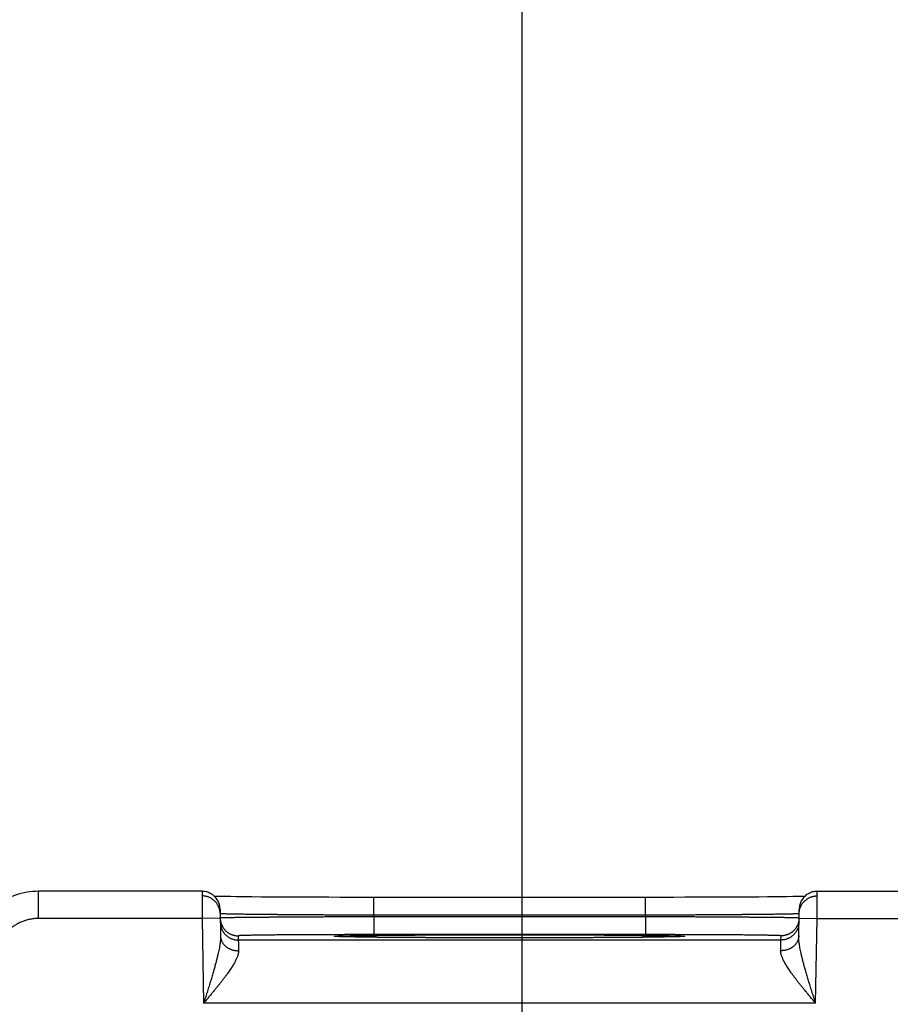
# Model space of a CAD drawing. Header units: inches. Extents: x 0 to 34, y 0 to 22.
# Tile 73 of 112: x 18.3 to 19.3, y 17.3 to 18.4. Entities that reach past the tile are written whole.
import ezdxf

# ---------------------------------------------------------------- set-up
doc = ezdxf.new("R2010")
doc.units = ezdxf.units.IN
doc.header["$LTSCALE"] = 1.87
doc.header["$MEASUREMENT"] = 0
doc.layers.get('0').update_dxf_attribs({"linetype": 'CONTINUOUS'})
doc.layers.add('DIMENSIONS', color=7, linetype='CONTINUOUS')
doc.styles.get("Standard").update_dxf_attribs({"font": 'txt', "width": 0.8})
doc.dimstyles.new('DIMSTYLE_1', dxfattribs={"dimtxt": 0.125, "dimasz": 0.18, "dimexe": 0.18, "dimexo": 0.0625, "dimgap": 0.09, "dimtad": 0, "dimtih": 1, "dimtoh": 1, "dimdec": 3, "dimzin": 4, "dimdsep": 46, "dimtxsty": 'STANDARD', "dimblk": '_FILLED', "dimblk1": '_FILLED', "dimblk2": '_FILLED', "dimcen": 0.09, "dimadec": 0, "dimazin": 0, "dimtp": 0.01, "dimtm": 0.01, "dimtfac": 1, "dimtdec": 3, "dimtofl": 0, "dimtmove": 0, "dimatfit": 3, "dimldrblk": '_FILLED', "dimfxl": 1, "dimtolj": 1, "dimtzin": 4, "dimarcsym": 0})

# ---------------------------------------------------------------- blocks, each defined once
blk = doc.blocks.new('_FILLED')
at = {"color": 0, "linetype": 'BYBLOCK'}
blk.add_solid([(0, 0), (-1, 0.1736), (-1, -0.1736)], dxfattribs=at)
blk = doc.blocks.new('*D7')
at = {"layer": 'DIMENSIONS', "color": 2, "linetype": 'CONTINUOUS'}
for p, q in [((18.8644, 15.9096), (18.8644, 19.0499)), ((25.3644, 15.9179), (25.3644, 19.0499)), ((18.8644, 18.9249), (21.2911, 18.9249)), ((25.3644, 18.9249), (22.7411, 18.9249))]:
    blk.add_line(p, q, dxfattribs=at)
at = {"layer": 'DIMENSIONS', "color": 2, "linetype": 'CONTINUOUS', "xscale": 0.18, "yscale": 0.18, "zscale": 0.18, "rotation": 180}
blk.add_blockref('_FILLED', (18.8644, 18.9249), dxfattribs=at)
at = {"layer": 'DIMENSIONS', "color": 2, "linetype": 'CONTINUOUS', "xscale": 0.18, "yscale": 0.18, "zscale": 0.18}
blk.add_blockref('_FILLED', (25.3644, 18.9249), dxfattribs=at)
at = {"layer": 'DIMENSIONS', "color": 2, "linetype": 'CONTINUOUS', "width": 0.8}
for s, p in [('[', (21.9786, 18.8624)), (']', (22.5786, 18.8624)), ('6.500', (21.3536, 18.8624)), ('165.1', (22.0786, 18.8624))]:
    blk.add_text(s, height=0.125, dxfattribs=at).set_placement(p)

msp = doc.modelspace()

# ---------------------------------------------------------------- linework, layer by layer
at = {"color": 7, "linetype": 'CONTINUOUS'}
for p, q in [((18.3292, 17.3949), (18.3292, 17.4249)), ((18.51, 17.4249), (18.3292, 17.4249)), ((18.5269, 17.4192), (18.5239, 17.4192)), ((18.5317, 17.4191), (18.5269, 17.4192)), ((18.5361, 17.419), (18.5317, 17.4191)), ((18.5414, 17.419), (18.5361, 17.419)), ((18.5478, 17.4189), (18.5414, 17.419)), ((18.5557, 17.4188), (18.5478, 17.4189)), ((18.565, 17.4187), (18.5557, 17.4188)), ((18.5757, 17.4186), (18.565, 17.4187)), ((18.5841, 17.4186), (18.5757, 17.4186)), ((18.5936, 17.4185), (18.5841, 17.4186)), ((18.6042, 17.4184), (18.5936, 17.4185)), ((18.6153, 17.4184), (18.6042, 17.4184)), ((18.6267, 17.4183), (18.6153, 17.4184)), ((18.6385, 17.4183), (18.6267, 17.4183)), ((18.6505, 17.4183), (18.6385, 17.4183)), ((18.6628, 17.4182), (18.6505, 17.4183)), ((18.6752, 17.4182), (18.6628, 17.4182)), ((18.6877, 17.4182), (18.6752, 17.4182)), ((18.7, 17.4182), (18.6877, 17.4182)), ((18.7, 17.3986), (18.7, 17.4182)), ((19.0069, 17.4182), (18.7, 17.4182)), ((19.0008, 17.3986), (19.0008, 17.4182)), ((19.0196, 17.4182), (19.0069, 17.4182)), ((19.0321, 17.4182), (19.0196, 17.4182)), ((19.0445, 17.4183), (19.0321, 17.4182)), ((19.0568, 17.4183), (19.0445, 17.4183)), ((19.0688, 17.4183), (19.0568, 17.4183)), ((19.0797, 17.4184), (19.0688, 17.4183)), ((19.0933, 17.4184), (19.0797, 17.4184)), ((19.1048, 17.4185), (19.0933, 17.4184)), ((19.1147, 17.4185), (19.1048, 17.4185)), ((19.1261, 17.4186), (19.1147, 17.4185)), ((19.1358, 17.4187), (19.1261, 17.4186)), ((19.1441, 17.4188), (19.1358, 17.4187)), ((19.1513, 17.4189), (19.1441, 17.4188)), ((19.1574, 17.4189), (19.1513, 17.4189)), ((19.1639, 17.419), (19.1574, 17.4189)), ((19.1691, 17.4191), (19.1639, 17.419)), ((19.1733, 17.4192), (19.1691, 17.4191)), ((19.177, 17.4192), (19.1733, 17.4192)), ((19.1909, 17.4249), (19.44, 17.4249)), ((18.53, 17.4052), (18.5305, 17.3755)), ((19.1704, 17.3755), (19.1709, 17.4052)), ((18.5101, 17.3949), (18.3292, 17.3949)), ((18.5301, 17.3952), (18.5101, 17.3949)), ((18.5101, 17.3949), (18.5118, 17.301)), ((18.7, 17.3986), (18.7001, 17.3966)), ((19.0008, 17.3986), (18.7, 17.3986)), ((18.7001, 17.3966), (18.7001, 17.377)), ((19.0008, 17.3966), (18.7001, 17.3966)), ((19.0008, 17.3986), (19.0008, 17.3966)), ((19.0008, 17.3966), (19.0008, 17.377)), ((19.1708, 17.3952), (19.1908, 17.3949)), ((19.1891, 17.301), (19.1908, 17.3949)), ((19.1908, 17.3949), (19.4401, 17.3949)), ((18.5501, 17.3757), (18.5502, 17.371)), ((18.659, 17.3749), (18.659, 17.3749)), ((18.6593, 17.3749), (18.6591, 17.3749)), ((18.6595, 17.3749), (18.6593, 17.3749)), ((18.6598, 17.3749), (18.6595, 17.3749)), ((18.6601, 17.3748), (18.6598, 17.3749)), ((18.6606, 17.3748), (18.6601, 17.3748)), ((18.6613, 17.3748), (18.6606, 17.3748)), ((18.6622, 17.3747), (18.6613, 17.3748)), ((18.6638, 17.3747), (18.6622, 17.3747)), ((18.6657, 17.3746), (18.6638, 17.3747)), ((18.6682, 17.3746), (18.6657, 17.3746)), ((18.6712, 17.3745), (18.6682, 17.3746)), ((18.6749, 17.3744), (18.6712, 17.3745)), ((18.6795, 17.3743), (18.6749, 17.3744)), ((18.6853, 17.3743), (18.6795, 17.3743)), ((18.6906, 17.3742), (18.6853, 17.3743)), ((18.6967, 17.3741), (18.6906, 17.3742)), ((18.704, 17.374), (18.6967, 17.3741)), ((19.0008, 17.377), (18.7001, 17.377)), ((18.7126, 17.3739), (18.704, 17.374)), ((18.7235, 17.3739), (18.7126, 17.3739)), ((18.7322, 17.3738), (18.7235, 17.3739)), ((18.7422, 17.3737), (18.7322, 17.3738)), ((18.7531, 17.3737), (18.7422, 17.3737)), ((18.7643, 17.3736), (18.7531, 17.3737)), ((18.776, 17.3736), (18.7643, 17.3736)), ((18.7879, 17.3735), (18.776, 17.3736)), ((18.8001, 17.3735), (18.7879, 17.3735)), ((18.8126, 17.3735), (18.8001, 17.3735)), ((18.8252, 17.3735), (18.8126, 17.3735)), ((18.8379, 17.3734), (18.8252, 17.3735)), ((18.8504, 17.3734), (18.8379, 17.3734)), ((18.863, 17.3734), (18.8504, 17.3734)), ((18.8757, 17.3735), (18.863, 17.3734)), ((18.8883, 17.3735), (18.8757, 17.3735)), ((18.9008, 17.3735), (18.8883, 17.3735)), ((18.913, 17.3735), (18.9008, 17.3735)), ((18.9249, 17.3736), (18.913, 17.3735)), ((18.9365, 17.3736), (18.9249, 17.3736)), ((18.9478, 17.3737), (18.9365, 17.3736)), ((18.9587, 17.3737), (18.9478, 17.3737)), ((18.9686, 17.3738), (18.9587, 17.3737)), ((18.9804, 17.3739), (18.9686, 17.3738)), ((18.9898, 17.374), (18.9804, 17.3739)), ((18.9977, 17.374), (18.9898, 17.374)), ((19.0044, 17.3741), (18.9977, 17.374)), ((19.0101, 17.3742), (19.0044, 17.3741)), ((19.0165, 17.3743), (19.0101, 17.3742)), ((19.0218, 17.3743), (19.0165, 17.3743)), ((19.0261, 17.3744), (19.0218, 17.3743)), ((19.0296, 17.3745), (19.0261, 17.3744)), ((19.0325, 17.3746), (19.0296, 17.3745)), ((19.0352, 17.3746), (19.0325, 17.3746)), ((19.0372, 17.3747), (19.0352, 17.3746)), ((19.0387, 17.3747), (19.0372, 17.3747)), ((19.0397, 17.3748), (19.0387, 17.3747)), ((19.0404, 17.3748), (19.0397, 17.3748)), ((19.0409, 17.3748), (19.0404, 17.3748)), ((19.0412, 17.3749), (19.0409, 17.3748)), ((19.0414, 17.3749), (19.0412, 17.3749)), ((19.0416, 17.3749), (19.0414, 17.3749)), ((19.0419, 17.3749), (19.0418, 17.3749)), ((19.0419, 17.3749), (19.0419, 17.3749)), ((19.0419, 17.3749), (19.0419, 17.3749)), ((19.1507, 17.371), (19.1508, 17.3757)), ((19.1507, 17.371), (18.5502, 17.371)), ((19.1891, 17.301), (18.5118, 17.301))]:
    msp.add_line(p, q, dxfattribs=at)
for points in [[(18.3292, 17.4249), (18.3261, 17.4248), (18.3229, 17.4246), (18.3196, 17.4243), (18.3164, 17.4238), (18.3132, 17.4233), (18.31, 17.4225), (18.3068, 17.4217), (18.3037, 17.4207), (18.3007, 17.4195), (18.2976, 17.4183), (18.2947, 17.4169)], [(18.53, 17.4052), (18.5299, 17.4064), (18.5298, 17.4076), (18.5296, 17.4087), (18.5293, 17.4099), (18.529, 17.411), (18.5286, 17.4121), (18.5282, 17.4132), (18.5276, 17.4142), (18.5271, 17.4152), (18.5264, 17.4162), (18.5257, 17.4172), (18.525, 17.4181), (18.5242, 17.4189), (18.5233, 17.4197), (18.5225, 17.4205), (18.5215, 17.4212), (18.5205, 17.4219), (18.5195, 17.4224), (18.5185, 17.423), (18.5174, 17.4234), (18.5163, 17.4238), (18.5152, 17.4242), (18.5141, 17.4245), (18.5129, 17.4247), (18.5117, 17.4248), (18.5106, 17.4249), (18.51, 17.4249)], [(19.1909, 17.4249), (19.1903, 17.4249), (19.1892, 17.4248), (19.188, 17.4247), (19.1868, 17.4245), (19.1857, 17.4242), (19.1846, 17.4238), (19.1835, 17.4234), (19.1824, 17.423), (19.1814, 17.4224), (19.1803, 17.4219), (19.1794, 17.4212), (19.1784, 17.4205), (19.1775, 17.4197), (19.1767, 17.4189), (19.1759, 17.4181), (19.1752, 17.4172), (19.1745, 17.4162), (19.1738, 17.4152), (19.1732, 17.4142), (19.1727, 17.4132), (19.1723, 17.4121), (19.1719, 17.411), (19.1716, 17.4099), (19.1713, 17.4087), (19.1711, 17.4076), (19.171, 17.4064), (19.1709, 17.4052)], [(18.6591, 17.3749), (18.659, 17.3749), (18.659, 17.3749)], [(19.0418, 17.3749), (19.0417, 17.3749), (19.0416, 17.3749)]]:
    msp.add_lwpolyline(points, dxfattribs=at)
for points, knots in [([(18.51, 17.4249), (18.51, 17.4249), (18.51, 17.4248), (18.51, 17.4247), (18.51, 17.4245), (18.51, 17.4243), (18.51, 17.4239), (18.51, 17.4235), (18.51, 17.4229), (18.51, 17.4223), (18.51, 17.4217), (18.51, 17.4209), (18.51, 17.4201), (18.51, 17.4192), (18.51, 17.4183), (18.51, 17.4173), (18.51, 17.4162), (18.51, 17.415), (18.51, 17.4138), (18.51, 17.4126), (18.51, 17.4113), (18.51, 17.4099), (18.5101, 17.4086), (18.5101, 17.4071), (18.5101, 17.4057), (18.5101, 17.4042), (18.5101, 17.4027), (18.5101, 17.4012), (18.5101, 17.3996), (18.5101, 17.398), (18.5101, 17.3965), (18.5101, 17.3954), (18.5101, 17.3949)], [0, 0, 0, 0, 0.00064, 0.004333, 0.010782, 0.019967, 0.031861, 0.046436, 0.063662, 0.083494, 0.105867, 0.130717, 0.157984, 0.187601, 0.219471, 0.253497, 0.289593, 0.327669, 0.367598, 0.409245, 0.452499, 0.497264, 0.543433, 0.590893, 0.639507, 0.689121, 0.739592, 0.79079, 0.84258, 0.894814, 0.947338, 1, 1, 1, 1]), ([(18.53, 17.4003), (18.53, 17.4007), (18.53, 17.4014), (18.5299, 17.4025), (18.5297, 17.4036), (18.5294, 17.4048), (18.5291, 17.4059), (18.5288, 17.407), (18.5283, 17.408), (18.5278, 17.4091), (18.5273, 17.4101), (18.5266, 17.411), (18.526, 17.412), (18.5253, 17.4129), (18.5245, 17.4137), (18.5237, 17.4145), (18.5228, 17.4153), (18.5219, 17.416), (18.5209, 17.4167), (18.52, 17.4173), (18.5189, 17.4178), (18.5179, 17.4183), (18.5168, 17.4187), (18.5157, 17.4191), (18.5146, 17.4193), (18.5135, 17.4196), (18.5123, 17.4197), (18.5112, 17.4198), (18.5104, 17.4199), (18.51, 17.4199)], [0, 0, 0, 0, 0.034076, 0.071226, 0.108376, 0.145526, 0.182676, 0.219826, 0.256976, 0.294126, 0.331277, 0.368427, 0.405578, 0.442728, 0.479879, 0.51703, 0.554181, 0.591332, 0.628483, 0.665634, 0.702786, 0.739937, 0.777089, 0.814241, 0.851392, 0.888544, 0.925696, 0.962848, 1, 1, 1, 1]), ([(19.1709, 17.4003), (19.1709, 17.4007), (19.1709, 17.4014), (19.171, 17.4025), (19.1712, 17.4036), (19.1714, 17.4048), (19.1718, 17.4059), (19.1721, 17.407), (19.1726, 17.408), (19.1731, 17.4091), (19.1736, 17.4101), (19.1742, 17.411), (19.1749, 17.412), (19.1756, 17.4129), (19.1764, 17.4137), (19.1772, 17.4145), (19.1781, 17.4153), (19.179, 17.416), (19.18, 17.4167), (19.1809, 17.4173), (19.182, 17.4178), (19.183, 17.4183), (19.1841, 17.4187), (19.1852, 17.4191), (19.1863, 17.4193), (19.1874, 17.4196), (19.1885, 17.4197), (19.1897, 17.4198), (19.1905, 17.4199), (19.1908, 17.4199)], [0, 0, 0, 0, 0.033932, 0.071088, 0.108243, 0.145399, 0.182555, 0.21971, 0.256866, 0.294022, 0.331178, 0.368334, 0.40549, 0.442646, 0.479802, 0.516958, 0.554115, 0.591272, 0.628428, 0.665585, 0.702742, 0.739899, 0.777056, 0.814213, 0.851371, 0.888528, 0.925685, 0.962843, 1, 1, 1, 1]), ([(19.1908, 17.3949), (19.1908, 17.3954), (19.1908, 17.3965), (19.1908, 17.398), (19.1908, 17.3996), (19.1908, 17.4011), (19.1908, 17.4027), (19.1908, 17.4042), (19.1908, 17.4057), (19.1908, 17.4071), (19.1908, 17.4086), (19.1908, 17.4099), (19.1909, 17.4113), (19.1909, 17.4126), (19.1909, 17.4138), (19.1909, 17.415), (19.1909, 17.4162), (19.1909, 17.4173), (19.1909, 17.4183), (19.1909, 17.4192), (19.1909, 17.4201), (19.1909, 17.4209), (19.1909, 17.4217), (19.1909, 17.4223), (19.1909, 17.4229), (19.1909, 17.4235), (19.1909, 17.4239), (19.1909, 17.4243), (19.1909, 17.4245), (19.1909, 17.4247), (19.1909, 17.4248), (19.1909, 17.4249), (19.1909, 17.4249)], [0, 0, 0, 0, 0.052626, 0.105099, 0.157274, 0.209004, 0.260148, 0.310582, 0.360188, 0.408821, 0.456319, 0.502545, 0.54739, 0.590733, 0.632434, 0.672367, 0.710433, 0.746535, 0.780556, 0.812384, 0.841944, 0.869174, 0.894008, 0.91638, 0.936223, 0.953469, 0.968071, 0.979991, 0.989197, 0.995659, 0.999359, 1, 1, 1, 1]), ([(18.3292, 17.3949), (18.3284, 17.3949), (18.3269, 17.3949), (18.3247, 17.3947), (18.3225, 17.3944), (18.3202, 17.3941), (18.318, 17.3936), (18.3158, 17.3931), (18.3137, 17.3924), (18.3116, 17.3916), (18.3095, 17.3908), (18.3074, 17.3898), (18.3054, 17.3887), (18.3035, 17.3876), (18.3016, 17.3864), (18.2998, 17.3851), (18.298, 17.3837), (18.2963, 17.3822), (18.2947, 17.3806), (18.2931, 17.379), (18.2916, 17.3773), (18.2902, 17.3755), (18.2889, 17.3737), (18.2877, 17.3718), (18.2865, 17.3698), (18.2855, 17.3679), (18.2845, 17.3658), (18.2837, 17.3637), (18.2829, 17.3616), (18.2822, 17.3594), (18.2817, 17.3573), (18.2812, 17.3551), (18.2808, 17.3528), (18.2806, 17.3506), (18.2804, 17.3484), (18.2804, 17.3469), (18.2804, 17.3461)], [0, 0, 0, 0, 0.029138, 0.058391, 0.087737, 0.117152, 0.146616, 0.176106, 0.205599, 0.235073, 0.264522, 0.293957, 0.323388, 0.352828, 0.382279, 0.411734, 0.441189, 0.470639, 0.500087, 0.529534, 0.558982, 0.588434, 0.617886, 0.647333, 0.67677, 0.706199, 0.735629, 0.76507, 0.794532, 0.824007, 0.853476, 0.882918, 0.912313, 0.94164, 0.970877, 1, 1, 1, 1]), ([(18.7, 17.3986), (18.6981, 17.3986), (18.6942, 17.3986), (18.6884, 17.3986), (18.6827, 17.3986), (18.6769, 17.3986), (18.6712, 17.3986), (18.6655, 17.3987), (18.6598, 17.3987), (18.6542, 17.3987), (18.6486, 17.3987), (18.6431, 17.3987), (18.6377, 17.3988), (18.6323, 17.3988), (18.627, 17.3988), (18.6218, 17.3989), (18.6167, 17.3989), (18.6117, 17.3989), (18.6068, 17.399), (18.602, 17.399), (18.5974, 17.399), (18.5928, 17.3991), (18.5884, 17.3991), (18.5841, 17.3991), (18.5799, 17.3992), (18.5759, 17.3992), (18.572, 17.3993), (18.5682, 17.3993), (18.5647, 17.3994), (18.5612, 17.3994), (18.558, 17.3994), (18.5549, 17.3995), (18.5519, 17.3995), (18.5492, 17.3996), (18.5466, 17.3996), (18.5442, 17.3997), (18.542, 17.3997), (18.5399, 17.3998), (18.5381, 17.3998), (18.5364, 17.3998), (18.5349, 17.3999), (18.5337, 17.3999), (18.5326, 17.4), (18.5317, 17.4), (18.531, 17.4001), (18.5305, 17.4001), (18.5303, 17.4002), (18.5301, 17.4002)], [0, 0, 0, 0, 0.034176, 0.068309, 0.102358, 0.136287, 0.170057, 0.203629, 0.236961, 0.270017, 0.302758, 0.335147, 0.36714, 0.398699, 0.429788, 0.460377, 0.49043, 0.51991, 0.548779, 0.577008, 0.604564, 0.631417, 0.657533, 0.682881, 0.707432, 0.731159, 0.754036, 0.776038, 0.797138, 0.817309, 0.836528, 0.854773, 0.872024, 0.888261, 0.903462, 0.91761, 0.93069, 0.942688, 0.953588, 0.963377, 0.972042, 0.979574, 0.985964, 0.991207, 0.995295, 0.998225, 1, 1, 1, 1]), ([(18.5301, 17.3952), (18.5301, 17.3949), (18.5302, 17.3941), (18.5303, 17.393), (18.5305, 17.3919), (18.5307, 17.3908), (18.531, 17.3897), (18.5314, 17.3886), (18.5319, 17.3875), (18.5324, 17.3865), (18.5329, 17.3855), (18.5335, 17.3845), (18.5342, 17.3836), (18.5349, 17.3827), (18.5357, 17.3818), (18.5365, 17.381), (18.5374, 17.3802), (18.5383, 17.3795), (18.5392, 17.3789), (18.5402, 17.3783), (18.5412, 17.3777), (18.5423, 17.3773), (18.5434, 17.3768), (18.5444, 17.3765), (18.5456, 17.3762), (18.5467, 17.376), (18.5478, 17.3758), (18.549, 17.3757), (18.5497, 17.3757), (18.5501, 17.3757)], [0, 0, 0, 0, 0.034394, 0.071532, 0.10867, 0.145808, 0.182946, 0.220084, 0.257223, 0.294361, 0.331499, 0.368637, 0.405776, 0.442914, 0.480053, 0.517192, 0.55433, 0.591469, 0.628608, 0.665747, 0.702886, 0.740025, 0.777164, 0.814303, 0.851443, 0.888582, 0.925721, 0.962861, 1, 1, 1, 1]), ([(18.7001, 17.3966), (18.6981, 17.3966), (18.6943, 17.3966), (18.6885, 17.3966), (18.6827, 17.3966), (18.6769, 17.3966), (18.6712, 17.3966), (18.6655, 17.3965), (18.6598, 17.3965), (18.6542, 17.3965), (18.6487, 17.3965), (18.6432, 17.3965), (18.6377, 17.3964), (18.6324, 17.3964), (18.6271, 17.3964), (18.6219, 17.3964), (18.6168, 17.3963), (18.6118, 17.3963), (18.6069, 17.3963), (18.6021, 17.3963), (18.5974, 17.3962), (18.5929, 17.3962), (18.5884, 17.3962), (18.5841, 17.3961), (18.58, 17.3961), (18.5759, 17.3961), (18.572, 17.396), (18.5683, 17.396), (18.5647, 17.396), (18.5613, 17.3959), (18.558, 17.3959), (18.5549, 17.3959), (18.552, 17.3958), (18.5492, 17.3958), (18.5467, 17.3958), (18.5443, 17.3957), (18.542, 17.3957), (18.54, 17.3957), (18.5382, 17.3956), (18.5365, 17.3956), (18.535, 17.3956), (18.5337, 17.3955), (18.5327, 17.3955), (18.5318, 17.3955), (18.5311, 17.3954), (18.5306, 17.3954), (18.5304, 17.3954), (18.5302, 17.3954)], [0, 0, 0, 0, 0.034185, 0.068322, 0.102374, 0.136301, 0.170067, 0.203635, 0.236968, 0.270025, 0.302769, 0.335161, 0.367158, 0.398722, 0.429814, 0.460405, 0.49046, 0.519943, 0.548817, 0.577049, 0.60461, 0.631467, 0.657587, 0.682938, 0.707492, 0.731222, 0.754102, 0.776107, 0.797209, 0.817383, 0.836603, 0.85485, 0.872102, 0.888338, 0.903537, 0.917684, 0.930763, 0.94276, 0.953657, 0.963441, 0.972101, 0.979627, 0.98601, 0.991243, 0.995322, 0.998241, 1, 1, 1, 1]), ([(19.1707, 17.4002), (19.1706, 17.4002), (19.1704, 17.4001), (19.1699, 17.4001), (19.1692, 17.4), (19.1683, 17.4), (19.1672, 17.3999), (19.1659, 17.3999), (19.1645, 17.3998), (19.1628, 17.3998), (19.161, 17.3998), (19.1589, 17.3997), (19.1567, 17.3997), (19.1543, 17.3996), (19.1517, 17.3996), (19.149, 17.3995), (19.146, 17.3995), (19.1429, 17.3994), (19.1397, 17.3994), (19.1362, 17.3994), (19.1327, 17.3993), (19.1289, 17.3993), (19.125, 17.3992), (19.121, 17.3992), (19.1168, 17.3991), (19.1125, 17.3991), (19.1081, 17.3991), (19.1035, 17.399), (19.0989, 17.399), (19.0941, 17.399), (19.0892, 17.3989), (19.0842, 17.3989), (19.079, 17.3989), (19.0739, 17.3988), (19.0686, 17.3988), (19.0632, 17.3988), (19.0578, 17.3987), (19.0523, 17.3987), (19.0467, 17.3987), (19.0411, 17.3987), (19.0354, 17.3987), (19.0297, 17.3986), (19.024, 17.3986), (19.0182, 17.3986), (19.0124, 17.3986), (19.0067, 17.3986), (19.0028, 17.3986), (19.0008, 17.3986)], [0, 0, 0, 0, 0.001775, 0.004705, 0.008793, 0.014034, 0.020425, 0.027956, 0.03662, 0.046407, 0.057306, 0.069302, 0.08238, 0.096526, 0.111724, 0.127958, 0.145207, 0.163449, 0.182664, 0.202831, 0.223928, 0.245927, 0.268803, 0.292528, 0.317078, 0.342424, 0.36854, 0.395395, 0.422954, 0.451185, 0.480056, 0.509538, 0.539594, 0.570186, 0.601278, 0.632839, 0.664835, 0.697227, 0.729971, 0.763028, 0.796363, 0.829937, 0.863709, 0.89764, 0.931692, 0.965825, 1, 1, 1, 1]), ([(19.1707, 17.3954), (19.1705, 17.3954), (19.1703, 17.3954), (19.1698, 17.3954), (19.1691, 17.3955), (19.1682, 17.3955), (19.1671, 17.3955), (19.1659, 17.3956), (19.1644, 17.3956), (19.1627, 17.3956), (19.1609, 17.3957), (19.1589, 17.3957), (19.1566, 17.3957), (19.1542, 17.3958), (19.1516, 17.3958), (19.1489, 17.3958), (19.146, 17.3959), (19.1429, 17.3959), (19.1396, 17.3959), (19.1362, 17.396), (19.1326, 17.396), (19.1289, 17.396), (19.125, 17.3961), (19.1209, 17.3961), (19.1168, 17.3961), (19.1125, 17.3962), (19.108, 17.3962), (19.1035, 17.3962), (19.0988, 17.3963), (19.094, 17.3963), (19.0891, 17.3963), (19.0841, 17.3963), (19.079, 17.3964), (19.0738, 17.3964), (19.0685, 17.3964), (19.0632, 17.3964), (19.0577, 17.3965), (19.0522, 17.3965), (19.0467, 17.3965), (19.0411, 17.3965), (19.0354, 17.3965), (19.0297, 17.3966), (19.024, 17.3966), (19.0182, 17.3966), (19.0124, 17.3966), (19.0066, 17.3966), (19.0027, 17.3966), (19.0008, 17.3966)], [0, 0, 0, 0, 0.001759, 0.004678, 0.008756, 0.013989, 0.020371, 0.027896, 0.036555, 0.046339, 0.057235, 0.069229, 0.082307, 0.096452, 0.11165, 0.127883, 0.145133, 0.163377, 0.182595, 0.202765, 0.223864, 0.245867, 0.268746, 0.292475, 0.317028, 0.342378, 0.368498, 0.395356, 0.422919, 0.451153, 0.480029, 0.509514, 0.539571, 0.570164, 0.601259, 0.632824, 0.664824, 0.697217, 0.729963, 0.763023, 0.796357, 0.829928, 0.863696, 0.897625, 0.931678, 0.965816, 1, 1, 1, 1]), ([(19.1708, 17.3952), (19.1708, 17.3949), (19.1707, 17.3941), (19.1706, 17.393), (19.1704, 17.3919), (19.1702, 17.3908), (19.1699, 17.3897), (19.1695, 17.3886), (19.169, 17.3875), (19.1685, 17.3865), (19.168, 17.3855), (19.1674, 17.3845), (19.1667, 17.3836), (19.166, 17.3827), (19.1652, 17.3818), (19.1644, 17.381), (19.1635, 17.3802), (19.1626, 17.3795), (19.1617, 17.3789), (19.1607, 17.3783), (19.1597, 17.3777), (19.1586, 17.3773), (19.1575, 17.3768), (19.1564, 17.3765), (19.1553, 17.3762), (19.1542, 17.376), (19.1531, 17.3758), (19.1519, 17.3757), (19.1511, 17.3757), (19.1508, 17.3757)], [0, 0, 0, 0, 0.034394, 0.071532, 0.10867, 0.145808, 0.182946, 0.220084, 0.257223, 0.294361, 0.331499, 0.368637, 0.405776, 0.442914, 0.480053, 0.517191, 0.55433, 0.591469, 0.628608, 0.665747, 0.702886, 0.740025, 0.777164, 0.814303, 0.851443, 0.888582, 0.925721, 0.962861, 1, 1, 1, 1]), ([(18.5302, 17.3906), (18.5302, 17.3903), (18.5303, 17.3895), (18.5304, 17.3883), (18.5306, 17.3872), (18.5308, 17.3861), (18.5311, 17.385), (18.5315, 17.3839), (18.5319, 17.3828), (18.5324, 17.3818), (18.533, 17.3808), (18.5336, 17.3798), (18.5343, 17.3789), (18.535, 17.378), (18.5358, 17.3771), (18.5366, 17.3763), (18.5375, 17.3756), (18.5384, 17.3749), (18.5393, 17.3742), (18.5403, 17.3736), (18.5413, 17.3731), (18.5424, 17.3726), (18.5434, 17.3722), (18.5445, 17.3718), (18.5456, 17.3715), (18.5468, 17.3713), (18.5479, 17.3711), (18.5491, 17.371), (18.5498, 17.371), (18.5502, 17.371)], [0, 0, 0, 0, 0.037036, 0.074073, 0.111109, 0.148146, 0.185182, 0.222218, 0.259255, 0.296292, 0.333328, 0.370365, 0.407402, 0.444439, 0.481476, 0.518513, 0.55555, 0.592587, 0.629624, 0.666662, 0.703699, 0.740736, 0.777774, 0.814812, 0.851849, 0.888887, 0.925925, 0.962962, 1, 1, 1, 1]), ([(19.1707, 17.3906), (19.1707, 17.3903), (19.1706, 17.3895), (19.1705, 17.3883), (19.1703, 17.3872), (19.1701, 17.3861), (19.1698, 17.385), (19.1694, 17.3839), (19.169, 17.3828), (19.1685, 17.3818), (19.1679, 17.3808), (19.1673, 17.3798), (19.1666, 17.3789), (19.1659, 17.378), (19.1651, 17.3771), (19.1643, 17.3763), (19.1634, 17.3756), (19.1625, 17.3749), (19.1616, 17.3742), (19.1606, 17.3736), (19.1596, 17.3731), (19.1585, 17.3726), (19.1575, 17.3722), (19.1564, 17.3718), (19.1552, 17.3715), (19.1541, 17.3713), (19.153, 17.3711), (19.1518, 17.371), (19.1511, 17.371), (19.1507, 17.371)], [0, 0, 0, 0, 0.037036, 0.074073, 0.111109, 0.148146, 0.185182, 0.222218, 0.259255, 0.296292, 0.333328, 0.370365, 0.407402, 0.444439, 0.481476, 0.518513, 0.55555, 0.592587, 0.629624, 0.666662, 0.703699, 0.740736, 0.777774, 0.814812, 0.851849, 0.888887, 0.925925, 0.962962, 1, 1, 1, 1]), ([(18.5305, 17.3755), (18.5305, 17.3749), (18.5305, 17.3738), (18.5304, 17.3719), (18.5302, 17.3699), (18.53, 17.3676), (18.5296, 17.3652), (18.5292, 17.3624), (18.5286, 17.3594), (18.5279, 17.3562), (18.527, 17.3526), (18.5261, 17.3487), (18.525, 17.3445), (18.5237, 17.3399), (18.5223, 17.3351), (18.5208, 17.3299), (18.5192, 17.3245), (18.5174, 17.3188), (18.5156, 17.313), (18.5137, 17.307), (18.5124, 17.303), (18.5118, 17.301)], [0, 0, 0, 0, 0.021607, 0.04545, 0.071829, 0.101043, 0.133409, 0.169229, 0.208763, 0.252275, 0.299988, 0.352112, 0.408756, 0.469966, 0.53563, 0.605543, 0.679319, 0.756437, 0.836125, 0.91757, 1, 1, 1, 1]), ([(18.5305, 17.3755), (18.5305, 17.3752), (18.5305, 17.3745), (18.5306, 17.3736), (18.5308, 17.3726), (18.5311, 17.3717), (18.5314, 17.3708), (18.5317, 17.3699), (18.5322, 17.369), (18.5327, 17.3681), (18.5332, 17.3673), (18.5339, 17.3665), (18.5345, 17.3657), (18.5353, 17.3649), (18.536, 17.3642), (18.5368, 17.3636), (18.5377, 17.3629), (18.5386, 17.3624), (18.5396, 17.3618), (18.5406, 17.3613), (18.5416, 17.3609), (18.5426, 17.3605), (18.5437, 17.3601), (18.5448, 17.3598), (18.5459, 17.3596), (18.547, 17.3594), (18.5482, 17.3593), (18.5493, 17.3592), (18.5501, 17.3592), (18.5505, 17.3592)], [0, 0, 0, 0, 0.033592, 0.067234, 0.100974, 0.134859, 0.168934, 0.203241, 0.237817, 0.272694, 0.307901, 0.343461, 0.379392, 0.415706, 0.452411, 0.489508, 0.526993, 0.564859, 0.603092, 0.641674, 0.680584, 0.719796, 0.759282, 0.79901, 0.838945, 0.87905, 0.919288, 0.959618, 1, 1, 1, 1]), ([(18.7001, 17.377), (18.6983, 17.377), (18.6948, 17.377), (18.6896, 17.377), (18.6844, 17.377), (18.6792, 17.377), (18.674, 17.377), (18.6689, 17.377), (18.6638, 17.3769), (18.6588, 17.3769), (18.6537, 17.3769), (18.6488, 17.3769), (18.6439, 17.3769), (18.6391, 17.3769), (18.6344, 17.3768), (18.6297, 17.3768), (18.6251, 17.3768), (18.6206, 17.3768), (18.6163, 17.3768), (18.612, 17.3767), (18.6078, 17.3767), (18.6037, 17.3767), (18.5998, 17.3766), (18.5959, 17.3766), (18.5923, 17.3766), (18.5887, 17.3765), (18.5853, 17.3765), (18.582, 17.3765), (18.5788, 17.3764), (18.5758, 17.3764), (18.573, 17.3764), (18.5703, 17.3763), (18.5677, 17.3763), (18.5654, 17.3762), (18.5631, 17.3762), (18.5611, 17.3762), (18.5592, 17.3761), (18.5575, 17.3761), (18.556, 17.376), (18.5546, 17.376), (18.5535, 17.3759), (18.5525, 17.3759), (18.5516, 17.3759), (18.551, 17.3758), (18.5505, 17.3758), (18.5503, 17.3757), (18.5501, 17.3757), (18.5501, 17.3757)], [0, 0, 0, 0, 0.034938, 0.069822, 0.104609, 0.139256, 0.17372, 0.207965, 0.241959, 0.275665, 0.309042, 0.342047, 0.374635, 0.40676, 0.438383, 0.469471, 0.499988, 0.529897, 0.55916, 0.587742, 0.615608, 0.642725, 0.669059, 0.694578, 0.71925, 0.743045, 0.765938, 0.787899, 0.808901, 0.828917, 0.847922, 0.865896, 0.882816, 0.89866, 0.913408, 0.927046, 0.939559, 0.950929, 0.961138, 0.970173, 0.978025, 0.984687, 0.990153, 0.994415, 0.997469, 0.999319, 1, 1, 1, 1]), ([(18.6589, 17.3749), (18.6586, 17.3749), (18.6581, 17.3749), (18.6574, 17.375), (18.6571, 17.3751), (18.6568, 17.375), (18.6568, 17.3752), (18.6571, 17.3752), (18.6574, 17.3753), (18.6581, 17.3753), (18.6589, 17.3754), (18.66, 17.3754), (18.6613, 17.3755), (18.6627, 17.3756), (18.6644, 17.3756), (18.6663, 17.3757), (18.6684, 17.3757), (18.6707, 17.3758), (18.6731, 17.3758), (18.6758, 17.3759), (18.6787, 17.3759), (18.6817, 17.376), (18.6849, 17.376), (18.6884, 17.3761), (18.6919, 17.3761), (18.6957, 17.3762), (18.6996, 17.3762), (18.7037, 17.3762), (18.708, 17.3763), (18.7124, 17.3763), (18.717, 17.3764), (18.7217, 17.3764), (18.7265, 17.3764), (18.7315, 17.3765), (18.7367, 17.3765), (18.7419, 17.3765), (18.7473, 17.3766), (18.7527, 17.3766), (18.7583, 17.3766), (18.764, 17.3766), (18.7698, 17.3767), (18.7756, 17.3767), (18.7816, 17.3767), (18.7876, 17.3767), (18.7937, 17.3767), (18.7998, 17.3768), (18.806, 17.3768), (18.8123, 17.3768), (18.8186, 17.3768), (18.8249, 17.3768), (18.8313, 17.3768), (18.8377, 17.3768), (18.8441, 17.3768), (18.8483, 17.3768), (18.8504, 17.3768)], [0, 0, 0, 0, 0.004322, 0.007573, 0.009753, 0.010873, 0.011158, 0.012278, 0.01446, 0.017712, 0.022035, 0.027425, 0.03388, 0.041391, 0.049949, 0.059544, 0.070168, 0.081809, 0.094455, 0.108091, 0.122701, 0.13827, 0.154782, 0.17222, 0.190563, 0.20979, 0.229881, 0.250814, 0.272567, 0.295119, 0.318441, 0.342506, 0.367288, 0.392765, 0.418914, 0.445697, 0.473077, 0.501025, 0.529515, 0.558518, 0.588003, 0.617939, 0.648291, 0.679027, 0.710116, 0.741522, 0.773213, 0.805158, 0.837322, 0.869671, 0.902159, 0.93474, 0.967369, 1, 1, 1, 1]), ([(18.8504, 17.3734), (18.8483, 17.3734), (18.8441, 17.3734), (18.8377, 17.3734), (18.8313, 17.3735), (18.8249, 17.3735), (18.8186, 17.3735), (18.8123, 17.3735), (18.806, 17.3735), (18.7998, 17.3735), (18.7937, 17.3735), (18.7876, 17.3735), (18.7816, 17.3736), (18.7756, 17.3736), (18.7698, 17.3736), (18.764, 17.3736), (18.7583, 17.3736), (18.7527, 17.3737), (18.7473, 17.3737), (18.7419, 17.3737), (18.7367, 17.3738), (18.7315, 17.3738), (18.7265, 17.3738), (18.7217, 17.3739), (18.717, 17.3739), (18.7124, 17.3739), (18.708, 17.374), (18.7037, 17.374), (18.6996, 17.3741), (18.6957, 17.3741), (18.6919, 17.3742), (18.6884, 17.3742), (18.6849, 17.3743), (18.6817, 17.3743), (18.6787, 17.3744), (18.6758, 17.3744), (18.6731, 17.3745), (18.6706, 17.3745), (18.6684, 17.3746), (18.6663, 17.3746), (18.6644, 17.3747), (18.6627, 17.3747), (18.6613, 17.3748), (18.66, 17.3748), (18.6593, 17.3749), (18.659, 17.3749)], [0, 0, 0, 0, 0.033386, 0.066769, 0.100102, 0.133339, 0.166432, 0.199337, 0.232017, 0.264437, 0.296565, 0.328368, 0.359813, 0.390865, 0.421493, 0.45166, 0.481332, 0.510475, 0.539063, 0.567073, 0.594473, 0.62122, 0.647281, 0.672633, 0.697253, 0.721111, 0.744179, 0.766433, 0.787848, 0.808401, 0.828069, 0.846833, 0.864671, 0.881564, 0.897491, 0.912435, 0.926383, 0.939319, 0.951229, 0.962097, 0.971912, 0.980665, 0.988347, 0.99495, 1, 1, 1, 1]), ([(18.8504, 17.3768), (18.8526, 17.3768), (18.8568, 17.3768), (18.8632, 17.3768), (18.8696, 17.3768), (18.876, 17.3768), (18.8823, 17.3768), (18.8886, 17.3768), (18.8949, 17.3768), (18.9011, 17.3768), (18.9072, 17.3767), (18.9133, 17.3767), (18.9193, 17.3767), (18.9253, 17.3767), (18.9311, 17.3767), (18.9369, 17.3766), (18.9426, 17.3766), (18.9482, 17.3766), (18.9536, 17.3766), (18.959, 17.3765), (18.9642, 17.3765), (18.9694, 17.3765), (18.9743, 17.3764), (18.9792, 17.3764), (18.9839, 17.3764), (18.9885, 17.3763), (18.9929, 17.3763), (18.9972, 17.3762), (19.0013, 17.3762), (19.0052, 17.3762), (19.009, 17.3761), (19.0125, 17.3761), (19.016, 17.376), (19.0192, 17.376), (19.0222, 17.3759), (19.0251, 17.3759), (19.0278, 17.3758), (19.0302, 17.3758), (19.0325, 17.3757), (19.0346, 17.3757), (19.0365, 17.3756), (19.0382, 17.3756), (19.0396, 17.3755), (19.0409, 17.3754), (19.0419, 17.3754), (19.0428, 17.3753), (19.0434, 17.3753), (19.0438, 17.3752), (19.0441, 17.3752), (19.0441, 17.375), (19.0438, 17.3751), (19.0434, 17.375), (19.0428, 17.3749), (19.0423, 17.3749), (19.042, 17.3749)], [0, 0, 0, 0, 0.032635, 0.065268, 0.097851, 0.130341, 0.16269, 0.194855, 0.226799, 0.258491, 0.289896, 0.320984, 0.351721, 0.382076, 0.412015, 0.441504, 0.470508, 0.498996, 0.526941, 0.554322, 0.581105, 0.60725, 0.632725, 0.657508, 0.681573, 0.704895, 0.727444, 0.749198, 0.770131, 0.790221, 0.809447, 0.827789, 0.845226, 0.861739, 0.877307, 0.891916, 0.90555, 0.918195, 0.929837, 0.94046, 0.950054, 0.95861, 0.96612, 0.972575, 0.977965, 0.982287, 0.985538, 0.987719, 0.988838, 0.989123, 0.990243, 0.992425, 0.995677, 1, 1, 1, 1]), ([(19.0419, 17.3749), (19.0416, 17.3749), (19.0409, 17.3748), (19.0396, 17.3748), (19.0382, 17.3747), (19.0365, 17.3747), (19.0346, 17.3746), (19.0325, 17.3746), (19.0302, 17.3745), (19.0278, 17.3745), (19.0251, 17.3744), (19.0222, 17.3744), (19.0192, 17.3743), (19.016, 17.3743), (19.0125, 17.3742), (19.0089, 17.3742), (19.0052, 17.3741), (19.0012, 17.3741), (18.9971, 17.374), (18.9929, 17.374), (18.9885, 17.3739), (18.9839, 17.3739), (18.9792, 17.3739), (18.9743, 17.3738), (18.9694, 17.3738), (18.9642, 17.3738), (18.959, 17.3737), (18.9536, 17.3737), (18.9482, 17.3737), (18.9426, 17.3736), (18.9369, 17.3736), (18.9311, 17.3736), (18.9253, 17.3736), (18.9193, 17.3736), (18.9133, 17.3735), (18.9072, 17.3735), (18.9011, 17.3735), (18.8949, 17.3735), (18.8886, 17.3735), (18.8823, 17.3735), (18.876, 17.3735), (18.8696, 17.3735), (18.8632, 17.3734), (18.8568, 17.3734), (18.8526, 17.3734), (18.8504, 17.3734)], [0, 0, 0, 0, 0.005071, 0.011674, 0.019357, 0.028112, 0.037928, 0.048796, 0.060705, 0.073642, 0.087591, 0.102536, 0.118463, 0.135355, 0.153194, 0.171959, 0.191628, 0.212181, 0.233594, 0.255848, 0.278918, 0.302777, 0.327394, 0.352746, 0.378809, 0.405559, 0.432958, 0.460967, 0.489557, 0.518702, 0.548372, 0.578534, 0.609157, 0.640207, 0.67165, 0.703453, 0.735581, 0.768001, 0.80068, 0.833584, 0.866676, 0.89991, 0.93324, 0.966619, 1, 1, 1, 1]), ([(19.1508, 17.3757), (19.1508, 17.3757), (19.1506, 17.3757), (19.1504, 17.3758), (19.1499, 17.3758), (19.1493, 17.3759), (19.1484, 17.3759), (19.1474, 17.3759), (19.1463, 17.376), (19.1449, 17.376), (19.1434, 17.3761), (19.1417, 17.3761), (19.1398, 17.3762), (19.1377, 17.3762), (19.1355, 17.3762), (19.1332, 17.3763), (19.1306, 17.3763), (19.1279, 17.3764), (19.1251, 17.3764), (19.1221, 17.3764), (19.1189, 17.3765), (19.1156, 17.3765), (19.1122, 17.3765), (19.1086, 17.3766), (19.1049, 17.3766), (19.1011, 17.3766), (19.0972, 17.3767), (19.0931, 17.3767), (19.0889, 17.3767), (19.0846, 17.3768), (19.0803, 17.3768), (19.0758, 17.3768), (19.0712, 17.3768), (19.0665, 17.3768), (19.0618, 17.3769), (19.057, 17.3769), (19.0521, 17.3769), (19.0471, 17.3769), (19.0421, 17.3769), (19.0371, 17.3769), (19.032, 17.377), (19.0269, 17.377), (19.0217, 17.377), (19.0165, 17.377), (19.0113, 17.377), (19.006, 17.377), (19.0026, 17.377), (19.0008, 17.377)], [0, 0, 0, 0, 0.000681, 0.002532, 0.005586, 0.009848, 0.015314, 0.021977, 0.029829, 0.038864, 0.049073, 0.060443, 0.072956, 0.086595, 0.101343, 0.117187, 0.134107, 0.152081, 0.171086, 0.191101, 0.212103, 0.234064, 0.256956, 0.280752, 0.305424, 0.330943, 0.357277, 0.384394, 0.412261, 0.440844, 0.470107, 0.500017, 0.530535, 0.561624, 0.593247, 0.625371, 0.657958, 0.690964, 0.724342, 0.758049, 0.792043, 0.826288, 0.860752, 0.895399, 0.930186, 0.965069, 1, 1, 1, 1]), ([(19.1704, 17.3755), (19.1704, 17.3752), (19.1704, 17.3745), (19.1703, 17.3736), (19.1701, 17.3726), (19.1698, 17.3717), (19.1695, 17.3708), (19.1691, 17.3699), (19.1687, 17.369), (19.1682, 17.3681), (19.1676, 17.3673), (19.167, 17.3665), (19.1664, 17.3657), (19.1656, 17.3649), (19.1649, 17.3642), (19.164, 17.3636), (19.1632, 17.3629), (19.1623, 17.3624), (19.1613, 17.3618), (19.1603, 17.3613), (19.1593, 17.3609), (19.1583, 17.3605), (19.1572, 17.3601), (19.1561, 17.3598), (19.155, 17.3596), (19.1539, 17.3594), (19.1527, 17.3593), (19.1516, 17.3592), (19.1508, 17.3592), (19.1504, 17.3592)], [0, 0, 0, 0, 0.033591, 0.067233, 0.100972, 0.134857, 0.168932, 0.203239, 0.237814, 0.27269, 0.307897, 0.343457, 0.379388, 0.415702, 0.452407, 0.489504, 0.526989, 0.564855, 0.603088, 0.64167, 0.680581, 0.719793, 0.75928, 0.799008, 0.838943, 0.879049, 0.919287, 0.959618, 1, 1, 1, 1]), ([(19.1891, 17.301), (19.1885, 17.303), (19.1872, 17.307), (19.1853, 17.313), (19.1835, 17.3188), (19.1817, 17.3245), (19.1801, 17.3299), (19.1786, 17.3351), (19.1772, 17.3399), (19.1759, 17.3445), (19.1748, 17.3487), (19.1738, 17.3526), (19.173, 17.3562), (19.1723, 17.3594), (19.1717, 17.3624), (19.1713, 17.3652), (19.1709, 17.3676), (19.1707, 17.3699), (19.1705, 17.3719), (19.1704, 17.3738), (19.1704, 17.3749), (19.1704, 17.3755)], [0, 0, 0, 0, 0.08243, 0.163875, 0.243563, 0.320681, 0.394457, 0.46437, 0.530035, 0.591244, 0.647888, 0.700013, 0.747725, 0.791237, 0.830771, 0.866592, 0.898957, 0.928172, 0.954551, 0.978393, 1, 1, 1, 1]), ([(18.5502, 17.371), (18.5502, 17.371), (18.5502, 17.3709), (18.5502, 17.3707), (18.5502, 17.3703), (18.5502, 17.3699), (18.5502, 17.3693), (18.5503, 17.3687), (18.5503, 17.3679), (18.5503, 17.3669), (18.5503, 17.3659), (18.5503, 17.3648), (18.5504, 17.3635), (18.5504, 17.3622), (18.5504, 17.3607), (18.5505, 17.3597), (18.5505, 17.3592)], [0, 0, 0, 0, 0.007236, 0.024644, 0.052201, 0.089863, 0.13757, 0.195244, 0.262784, 0.340076, 0.426986, 0.523364, 0.629046, 0.743852, 0.86758, 1, 1, 1, 1]), ([(19.1504, 17.3592), (19.1504, 17.3597), (19.1505, 17.3607), (19.1505, 17.3622), (19.1505, 17.3635), (19.1505, 17.3648), (19.1506, 17.3659), (19.1506, 17.3669), (19.1506, 17.3679), (19.1506, 17.3687), (19.1506, 17.3693), (19.1507, 17.3699), (19.1507, 17.3703), (19.1507, 17.3707), (19.1507, 17.3709), (19.1507, 17.371), (19.1507, 17.371)], [0, 0, 0, 0, 0.132421, 0.256146, 0.370948, 0.476627, 0.573004, 0.659912, 0.737205, 0.804747, 0.862422, 0.910132, 0.947796, 0.975354, 0.992764, 1, 1, 1, 1]), ([(18.5505, 17.3592), (18.5505, 17.3589), (18.5505, 17.3582), (18.5504, 17.3572), (18.5502, 17.3562), (18.5499, 17.3551), (18.5496, 17.3538), (18.5491, 17.3526), (18.5486, 17.3512), (18.5479, 17.3497), (18.5472, 17.3482), (18.5463, 17.3465), (18.5453, 17.3448), (18.5442, 17.3429), (18.5429, 17.3409), (18.5415, 17.3388), (18.54, 17.3365), (18.5383, 17.3341), (18.5365, 17.3316), (18.5345, 17.329), (18.5324, 17.3263), (18.5302, 17.3234), (18.5278, 17.3204), (18.5253, 17.3174), (18.5227, 17.3142), (18.5201, 17.311), (18.5173, 17.3077), (18.5146, 17.3043), (18.5127, 17.3021), (18.5118, 17.301)], [0, 0, 0, 0, 0.013236, 0.027352, 0.042505, 0.058846, 0.076525, 0.09569, 0.116482, 0.139034, 0.16349, 0.189989, 0.218657, 0.249614, 0.282978, 0.318846, 0.35729, 0.398371, 0.442119, 0.488511, 0.537504, 0.589001, 0.642842, 0.698842, 0.756713, 0.816111, 0.876686, 0.938097, 1, 1, 1, 1]), ([(19.1891, 17.301), (19.1882, 17.3021), (19.1863, 17.3043), (19.1835, 17.3077), (19.1808, 17.311), (19.1782, 17.3142), (19.1756, 17.3174), (19.1731, 17.3204), (19.1707, 17.3234), (19.1685, 17.3263), (19.1664, 17.329), (19.1644, 17.3316), (19.1626, 17.3341), (19.1609, 17.3365), (19.1594, 17.3388), (19.158, 17.3409), (19.1567, 17.3429), (19.1556, 17.3448), (19.1546, 17.3465), (19.1537, 17.3482), (19.153, 17.3497), (19.1523, 17.3512), (19.1518, 17.3526), (19.1513, 17.3538), (19.151, 17.3551), (19.1507, 17.3562), (19.1505, 17.3572), (19.1504, 17.3582), (19.1504, 17.3589), (19.1504, 17.3592)], [0, 0, 0, 0, 0.061903, 0.123314, 0.183889, 0.243287, 0.301158, 0.357157, 0.410999, 0.462496, 0.511489, 0.55788, 0.601629, 0.64271, 0.681154, 0.717022, 0.750385, 0.781342, 0.810011, 0.83651, 0.860966, 0.883518, 0.90431, 0.923475, 0.941154, 0.957495, 0.972648, 0.986764, 1, 1, 1, 1])]:
    msp.add_open_spline(points, degree=3, knots=knots, dxfattribs=at)
for points in [[(18.5301, 17.4002), (18.5301, 17.4002), (18.53, 17.4002), (18.53, 17.4002)], [(18.5302, 17.3954), (18.5302, 17.3954), (18.5301, 17.3954), (18.5301, 17.3953)], [(18.5301, 17.3953), (18.5301, 17.3953), (18.5301, 17.3953), (18.5301, 17.3952)], [(19.1708, 17.4002), (19.1708, 17.4002), (19.1708, 17.4002), (19.1707, 17.4002)], [(19.1708, 17.3953), (19.1708, 17.3954), (19.1707, 17.3954), (19.1707, 17.3954)], [(19.1708, 17.3953), (19.1708, 17.3953), (19.1708, 17.3953), (19.1708, 17.3952)], [(18.659, 17.3749), (18.6589, 17.3749), (18.6589, 17.3749), (18.6589, 17.3749)], [(19.042, 17.3749), (19.042, 17.3749), (19.042, 17.3749), (19.0419, 17.3749)]]:
    msp.add_open_spline(points, degree=3, dxfattribs=at)

# ---------------------------------------------------------------- dimensions: what is measured, and where the dimension line sits
at = {"layer": 'DIMENSIONS', "color": 2, "linetype": 'CONTINUOUS'}
dim = msp.add_linear_dim(base=(18.8644, 18.9249), p1=(25.3644, 15.9179), p2=(18.8644, 15.9096), angle=180, dimstyle='DIMSTYLE_1', dxfattribs=at)
dim.commit()
dim.dimension.update_dxf_attribs({"geometry": '*D7', "text_midpoint": (22.0161, 18.9249), "dimtype": 160})

doc.saveas('drawing.dxf')
